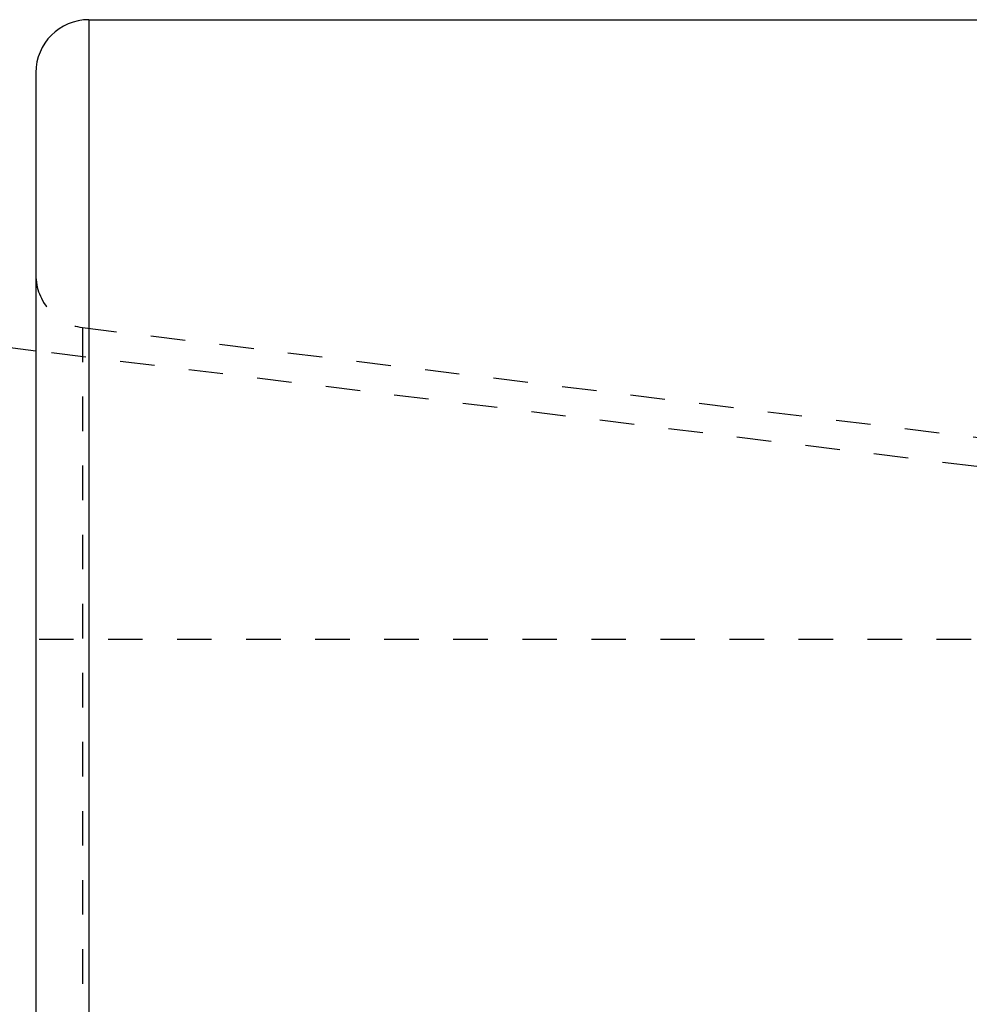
# Model space of a CAD drawing. Header units: millimetres. Extents: x -130 to 1130, y -374 to 1374.
# Tile 6 of 13: x 2 to 181, y 1038 to 1224. Entities that reach past the tile are written whole.
import ezdxf

# ---------------------------------------------------------------- set-up
doc = ezdxf.new("R2010")
doc.units = ezdxf.units.MM
doc.header["$LTSCALE"] = 65.185185
doc.linetypes.add('HIDDEN', pattern=[0.2, 0.1, -0.1])
doc.layers.add('KONST.EL_MIT_GEO', color=7, linetype='CONTINUOUS')

msp = doc.modelspace()

# ---------------------------------------------------------------- linework, layer by layer
at = {"layer": 'KONST.EL_MIT_GEO', "color": 7, "linetype": 'Continuous'}
for p, q in [((15, 1224), (15, -224)), ((15, 1224), (450.98, 1224)), ((5, 1214), (5, -214)), ((5, 1161.47), (-40, 1167))]:
    msp.add_line(p, q, dxfattribs=at)
at = {"layer": 'KONST.EL_MIT_GEO', "color": 8, "linetype": 'HIDDEN'}
for p, q in [((13.78, 1165.91), (13.78, -165.91)), ((13.78, 1165.91), (500, 1106.21)), ((325, 1122.18), (5, 1161.47)), ((325, 1107), (-125, 1107))]:
    msp.add_line(p, q, dxfattribs=at)
at = {"layer": 'KONST.EL_MIT_GEO', "color": 7, "linetype": 'Continuous'}
msp.add_arc((15, 1214), 10, 90, 180, dxfattribs=at)
at = {"layer": 'KONST.EL_MIT_GEO', "color": 8, "linetype": 'HIDDEN'}
msp.add_arc((15, 1175.84), 10, 180, 263, dxfattribs=at)

doc.saveas('drawing.dxf')
